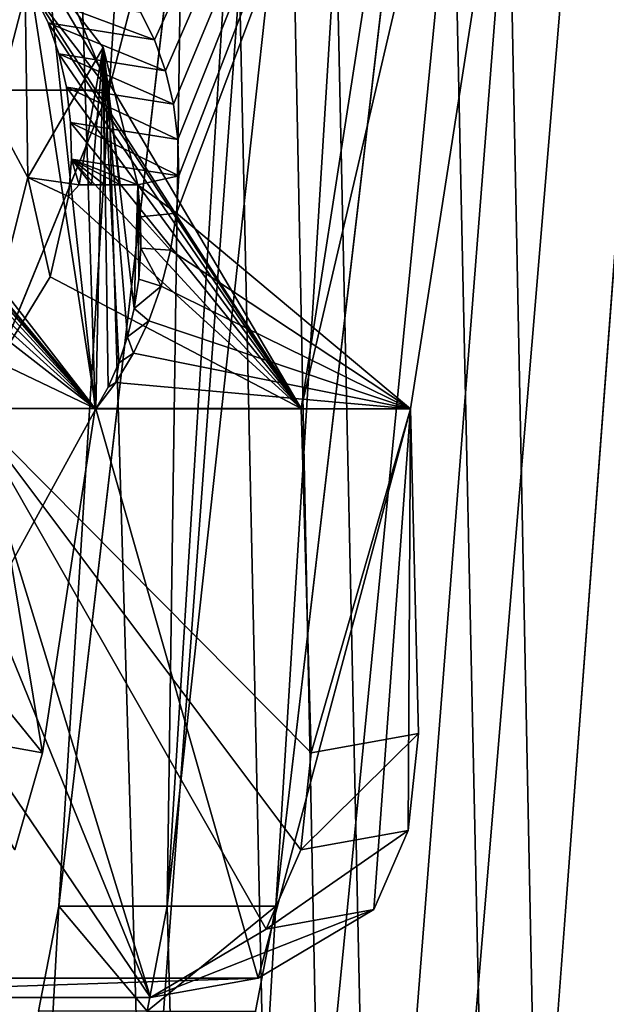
# Model space of a CAD drawing. Header units: inches. Extents: x -6.2 to 6.2, y -0.9 to 12.
# Tile 82 of 88: x 5.757 to 5.895, y 9.776 to 10.006. Entities that reach past the tile are written whole.
import ezdxf

# ---------------------------------------------------------------- set-up
doc = ezdxf.new("R2010")
doc.units = ezdxf.units.IN
doc.header["$LTSCALE"] = 67.329794
doc.header["$MEASUREMENT"] = 0
for name, color, linetype in [('177', 7, 'CONTINUOUS'), ('179', 7, 'CONTINUOUS'), ('182', 7, 'CONTINUOUS'), ('184', 7, 'CONTINUOUS'), ('313', 7, 'CONTINUOUS'), ('315', 7, 'CONTINUOUS'), ('318', 7, 'CONTINUOUS'), ('320', 7, 'CONTINUOUS'), ('323', 7, 'CONTINUOUS'), ('324', 7, 'CONTINUOUS'), ('325', 7, 'CONTINUOUS'), ('328', 7, 'CONTINUOUS'), ('329', 7, 'CONTINUOUS'), ('331', 7, 'CONTINUOUS'), ('337', 7, 'CONTINUOUS'), ('338', 7, 'CONTINUOUS'), ('353', 7, 'CONTINUOUS'), ('357', 7, 'CONTINUOUS'), ('358', 7, 'CONTINUOUS'), ('362', 7, 'CONTINUOUS'), ('431', 7, 'CONTINUOUS'), ('432', 7, 'CONTINUOUS'), ('489', 7, 'CONTINUOUS'), ('491', 7, 'CONTINUOUS'), ('499', 7, 'CONTINUOUS'), ('500', 7, 'CONTINUOUS'), ('507', 7, 'CONTINUOUS'), ('513', 7, 'CONTINUOUS'), ('514', 7, 'CONTINUOUS'), ('531', 7, 'CONTINUOUS'), ('533', 7, 'CONTINUOUS'), ('536', 7, 'CONTINUOUS'), ('538', 7, 'CONTINUOUS')]:
    doc.layers.add(name, color=color, linetype=linetype)

msp = doc.modelspace()

# ---------------------------------------------------------------- linework, layer by layer
at = {"layer": '177', "color": 252, "linetype": 'Continuous', "true_color": 0x8b959c}
for points in [[(5.79938, 5.831, 5.85015), (6.02462, 12, 6.07539), (5.54147, 5.831, 5.59224), (5.79938, 5.831, 5.85015)], [(5.54147, 5.831, 5.59224), (6.02462, 12, 6.07539), (5.76644, 9.79848, 5.81721), (5.54147, 5.831, 5.59224)], [(5.76644, 9.79848, 5.81721), (6.02462, 12, 6.07539), (5.79938, 10.331, 5.85015), (5.76644, 9.79848, 5.81721)], [(6.02462, 0, 6.07539), (6.02462, 12, 6.07539), (5.79938, 1.331, 5.85015), (6.02462, 0, 6.07539)], [(5.79938, 1.331, 5.85015), (6.02462, 12, 6.07539), (5.79938, 5.831, 5.85015), (5.79938, 1.331, 5.85015)], [(5.7617, 9.77391, 5.81247), (5.54147, 5.831, 5.59224), (5.76644, 9.79848, 5.81721), (5.7617, 9.77391, 5.81247)]]:
    msp.add_3dface(points, dxfattribs=at)
at = {"layer": '179', "color": 252, "linetype": 'Continuous', "true_color": 0x8b959c}
for points in [[(-6.0034, 0, 6.1266), (-5.9034, 12, 6.1266), (5.9034, 12, 6.1266), (-6.0034, 0, 6.1266)], [(6.0034, 0, 6.1266), (-6.0034, 0, 6.1266), (6.0034, 12, 6.1266), (6.0034, 0, 6.1266)], [(6.0034, 12, 6.1266), (-6.0034, 0, 6.1266), (5.9034, 12, 6.1266), (6.0034, 12, 6.1266)]]:
    msp.add_3dface(points, dxfattribs=at)
at = {"layer": '182', "color": 252, "linetype": 'Continuous', "true_color": 0x8b959c}
for points in [[(6.03522, 12, 6.03522), (6.05, 0, 6.05), (5.82477, 10.331, 5.82477), (6.03522, 12, 6.03522)], [(5.82477, 5.831, 5.82477), (5.56685, 5.831, 5.56685), (5.41297, 11.12, 5.41297), (5.82477, 5.831, 5.82477)], [(5.82477, 5.831, 5.82477), (5.41297, 11.12, 5.41297), (5.5998, 9.79848, 5.5998), (5.82477, 5.831, 5.82477)], [(5.82477, 10.331, 5.82477), (6.05, 0, 6.05), (5.79182, 9.79848, 5.79182), (5.82477, 10.331, 5.82477)], [(5.60453, 9.77391, 5.60453), (5.82477, 5.831, 5.82477), (5.5998, 9.79848, 5.5998), (5.60453, 9.77391, 5.60453)], [(5.79182, 9.79848, 5.79182), (6.05, 0, 6.05), (5.78709, 9.77391, 5.78709), (5.79182, 9.79848, 5.79182)]]:
    msp.add_3dface(points, dxfattribs=at)
at = {"layer": '184', "color": 252, "linetype": 'Continuous', "true_color": 0x8b959c}
for points in [[(-6.0034, 12, 6.1625), (-6.0034, 0, 6.1625), (6.0034, 0, 6.1625), (-6.0034, 12, 6.1625)], [(-5.9034, 12, 6.1625), (-6.0034, 12, 6.1625), (6.0034, 0, 6.1625), (-5.9034, 12, 6.1625)], [(5.9034, 12, 6.1625), (-5.9034, 12, 6.1625), (6.0034, 0, 6.1625), (5.9034, 12, 6.1625)]]:
    msp.add_3dface(points, dxfattribs=at)
at = {"layer": '313', "color": 252, "linetype": 'Continuous', "true_color": 0x8b959c}
for points in [[(5.68908, 10.01984, 5.65976), (5.69439, 9.915, 5.64613), (5.78789, 9.77712, 5.71472), (5.68908, 10.01984, 5.65976)], [(5.74549, 9.915, 5.69723), (5.68908, 10.01984, 5.65976), (5.78789, 9.77712, 5.71472), (5.74549, 9.915, 5.69723)], [(5.75918, 9.96904, 5.72069), (5.73185, 10.01984, 5.70253), (5.74549, 9.915, 5.69723), (5.75918, 9.96904, 5.72069)], [(5.78789, 9.77712, 5.71472), (5.69439, 9.915, 5.64613), (5.6769, 9.77712, 5.60373), (5.78789, 9.77712, 5.71472)], [(5.82316, 9.915, 5.7749), (5.74549, 9.915, 5.69723), (5.82546, 9.83434, 5.76263), (5.82316, 9.915, 5.7749)], [(5.82546, 9.83434, 5.76263), (5.74549, 9.915, 5.69723), (5.82305, 9.81166, 5.75613), (5.82546, 9.83434, 5.76263)], [(5.82305, 9.81166, 5.75613), (5.74549, 9.915, 5.69723), (5.81499, 9.79312, 5.74471), (5.82305, 9.81166, 5.75613)], [(5.81499, 9.79312, 5.74471), (5.74549, 9.915, 5.69723), (5.78789, 9.77712, 5.71472), (5.81499, 9.79312, 5.74471)]]:
    msp.add_3dface(points, dxfattribs=at)
at = {"layer": '315', "color": 252, "linetype": 'Continuous', "true_color": 0x8b959c}
for points in [[(5.76074, 10.01181, 5.69446), (5.82316, 9.915, 5.7749), (5.62709, 10.24708, 5.517), (5.76074, 10.01181, 5.69446)], [(5.62709, 10.24708, 5.517), (5.82316, 9.915, 5.7749), (5.87462, 10.24708, 5.76453), (5.62709, 10.24708, 5.517)], [(5.76394, 10.00527, 5.69887), (5.82316, 9.915, 5.7749), (5.76074, 10.01181, 5.69446), (5.76394, 10.00527, 5.69887)], [(5.76645, 9.99801, 5.70274), (5.82316, 9.915, 5.7749), (5.76394, 10.00527, 5.69887), (5.76645, 9.99801, 5.70274)], [(5.76822, 9.99017, 5.70596), (5.82316, 9.915, 5.7749), (5.76645, 9.99801, 5.70274), (5.76822, 9.99017, 5.70596)], [(5.7692, 9.98188, 5.70849), (5.82316, 9.915, 5.7749), (5.76822, 9.99017, 5.70596), (5.7692, 9.98188, 5.70849)], [(5.76937, 9.9733, 5.71025), (5.82316, 9.915, 5.7749), (5.7692, 9.98188, 5.70849), (5.76937, 9.9733, 5.71025)], [(5.76871, 9.9646, 5.71122), (5.82316, 9.915, 5.7749), (5.76937, 9.9733, 5.71025), (5.76871, 9.9646, 5.71122)], [(5.76443, 9.94578, 5.71044), (5.82316, 9.915, 5.7749), (5.76871, 9.9646, 5.71122), (5.76443, 9.94578, 5.71044)], [(5.74549, 9.915, 5.69723), (5.82316, 9.915, 5.7749), (5.76443, 9.94578, 5.71044), (5.74549, 9.915, 5.69723)]]:
    msp.add_3dface(points, dxfattribs=at)
at = {"layer": '318', "color": 252, "linetype": 'Continuous', "true_color": 0x8b959c}
for points in [[(5.75842, 10.02335, 5.67855), (5.70208, 9.78167, 5.57855), (5.73495, 10.03213, 5.65667), (5.75842, 10.02335, 5.67855)], [(5.77507, 9.91493, 5.67561), (5.70208, 9.78167, 5.57855), (5.75842, 10.02335, 5.67855), (5.77507, 9.91493, 5.67561)], [(5.77684, 9.99946, 5.69266), (5.77507, 9.91493, 5.67561), (5.75842, 10.02335, 5.67855), (5.77684, 9.99946, 5.69266)], [(5.77798, 9.91999, 5.67944), (5.77507, 9.91493, 5.67561), (5.77684, 9.99946, 5.69266), (5.77798, 9.91999, 5.67944)], [(5.78049, 9.92563, 5.68297), (5.77798, 9.91999, 5.67944), (5.77684, 9.99946, 5.69266), (5.78049, 9.92563, 5.68297)], [(5.78254, 9.93176, 5.68613), (5.78049, 9.92563, 5.68297), (5.77684, 9.99946, 5.69266), (5.78254, 9.93176, 5.68613)], [(5.7841, 9.93835, 5.68888), (5.78254, 9.93176, 5.68613), (5.77684, 9.99946, 5.69266), (5.7841, 9.93835, 5.68888)], [(5.78495, 9.9673, 5.69496), (5.7841, 9.93835, 5.68888), (5.77684, 9.99946, 5.69266), (5.78495, 9.9673, 5.69496)], [(5.78514, 9.94528, 5.69117), (5.7841, 9.93835, 5.68888), (5.78495, 9.9673, 5.69496), (5.78514, 9.94528, 5.69117)], [(5.78564, 9.95248, 5.69296), (5.78514, 9.94528, 5.69117), (5.78495, 9.9673, 5.69496), (5.78564, 9.95248, 5.69296)], [(5.78558, 9.95985, 5.69424), (5.78564, 9.95248, 5.69296), (5.78495, 9.9673, 5.69496), (5.78558, 9.95985, 5.69424)], [(5.81307, 9.78167, 5.68954), (5.70208, 9.78167, 5.57855), (5.77507, 9.91493, 5.67561), (5.81307, 9.78167, 5.68954)], [(5.84876, 9.91493, 5.74931), (5.81307, 9.78167, 5.68954), (5.77507, 9.91493, 5.67561), (5.84876, 9.91493, 5.74931)], [(5.84017, 9.79767, 5.71953), (5.81307, 9.78167, 5.68954), (5.84876, 9.91493, 5.74931), (5.84017, 9.79767, 5.71953)], [(5.84823, 9.81621, 5.73095), (5.84017, 9.79767, 5.71953), (5.84876, 9.91493, 5.74931), (5.84823, 9.81621, 5.73095)], [(5.85064, 9.83888, 5.73745), (5.84823, 9.81621, 5.73095), (5.84876, 9.91493, 5.74931), (5.85064, 9.83888, 5.73745)]]:
    msp.add_3dface(points, dxfattribs=at)
at = {"layer": '320', "color": 252, "linetype": 'Continuous', "true_color": 0x8b959c}
for points in [[(5.89979, 10.2424, 5.73936), (5.64231, 9.91493, 5.54286), (5.65225, 10.2424, 5.49183), (5.89979, 10.2424, 5.73936)], [(5.64231, 9.91493, 5.54286), (5.89979, 10.2424, 5.73936), (5.72278, 10.00772, 5.60605), (5.64231, 9.91493, 5.54286)], [(5.78557, 10.00772, 5.66884), (5.89979, 10.2424, 5.73936), (5.78883, 10.00124, 5.67331), (5.78557, 10.00772, 5.66884)], [(5.78883, 10.00124, 5.67331), (5.89979, 10.2424, 5.73936), (5.79141, 9.99404, 5.67723), (5.78883, 10.00124, 5.67331)], [(5.79141, 9.99404, 5.67723), (5.89979, 10.2424, 5.73936), (5.79326, 9.98623, 5.68053), (5.79141, 9.99404, 5.67723)], [(5.79326, 9.98623, 5.68053), (5.89979, 10.2424, 5.73936), (5.79431, 9.97797, 5.68312), (5.79326, 9.98623, 5.68053)], [(5.89979, 10.2424, 5.73936), (5.84876, 9.91493, 5.74931), (5.79397, 9.9607, 5.686), (5.89979, 10.2424, 5.73936)], [(5.79455, 9.9694, 5.68496), (5.89979, 10.2424, 5.73936), (5.79397, 9.9607, 5.686), (5.79455, 9.9694, 5.68496)], [(5.79431, 9.97797, 5.68312), (5.89979, 10.2424, 5.73936), (5.79455, 9.9694, 5.68496), (5.79431, 9.97797, 5.68312)], [(5.79397, 9.9607, 5.686), (5.84876, 9.91493, 5.74931), (5.79258, 9.95203, 5.68622), (5.79397, 9.9607, 5.686)], [(5.79258, 9.95203, 5.68622), (5.84876, 9.91493, 5.74931), (5.7904, 9.94358, 5.68562), (5.79258, 9.95203, 5.68622)], [(5.7904, 9.94358, 5.68562), (5.84876, 9.91493, 5.74931), (5.7875, 9.9355, 5.68421), (5.7904, 9.94358, 5.68562)], [(5.7875, 9.9355, 5.68421), (5.84876, 9.91493, 5.74931), (5.78392, 9.92794, 5.68204), (5.7875, 9.9355, 5.68421)], [(5.78392, 9.92794, 5.68204), (5.84876, 9.91493, 5.74931), (5.77975, 9.92105, 5.67915), (5.78392, 9.92794, 5.68204)], [(5.84876, 9.91493, 5.74931), (5.77507, 9.91493, 5.67561), (5.77975, 9.92105, 5.67915), (5.84876, 9.91493, 5.74931)]]:
    msp.add_3dface(points, dxfattribs=at)
at = {"layer": '323', "color": 252, "linetype": 'Continuous', "true_color": 0x8b959c}
for points in [[(5.82316, 9.915, 5.7749), (5.82546, 9.83434, 5.76263), (5.84876, 9.91493, 5.74931), (5.82316, 9.915, 5.7749)], [(5.82546, 9.83434, 5.76263), (5.85064, 9.83888, 5.73745), (5.84876, 9.91493, 5.74931), (5.82546, 9.83434, 5.76263)]]:
    msp.add_3dface(points, dxfattribs=at)
at = {"layer": '324', "color": 252, "linetype": 'Continuous', "true_color": 0x8b959c}
for points in [[(5.82546, 9.83434, 5.76263), (5.82305, 9.81166, 5.75613), (5.85064, 9.83888, 5.73745), (5.82546, 9.83434, 5.76263)], [(5.82305, 9.81166, 5.75613), (5.84823, 9.81621, 5.73095), (5.85064, 9.83888, 5.73745), (5.82305, 9.81166, 5.75613)], [(5.82305, 9.81166, 5.75613), (5.81499, 9.79312, 5.74471), (5.84823, 9.81621, 5.73095), (5.82305, 9.81166, 5.75613)], [(5.81499, 9.79312, 5.74471), (5.84017, 9.79767, 5.71953), (5.84823, 9.81621, 5.73095), (5.81499, 9.79312, 5.74471)], [(5.81499, 9.79312, 5.74471), (5.78789, 9.77712, 5.71472), (5.84017, 9.79767, 5.71953), (5.81499, 9.79312, 5.74471)], [(5.78789, 9.77712, 5.71472), (5.81307, 9.78167, 5.68954), (5.84017, 9.79767, 5.71953), (5.78789, 9.77712, 5.71472)]]:
    msp.add_3dface(points, dxfattribs=at)
at = {"layer": '325', "color": 252, "linetype": 'Continuous', "true_color": 0x8b959c}
for points in [[(5.78789, 9.77712, 5.71472), (5.6769, 9.77712, 5.60373), (5.81307, 9.78167, 5.68954), (5.78789, 9.77712, 5.71472)], [(5.6769, 9.77712, 5.60373), (5.70208, 9.78167, 5.57855), (5.81307, 9.78167, 5.68954), (5.6769, 9.77712, 5.60373)]]:
    msp.add_3dface(points, dxfattribs=at)
at = {"layer": '328', "color": 252, "linetype": 'Continuous', "true_color": 0x8b959c}
for points in [[(5.73185, 10.01984, 5.70253), (5.75918, 9.96904, 5.72069), (5.75842, 10.02335, 5.67855), (5.73185, 10.01984, 5.70253)], [(5.75918, 9.96904, 5.72069), (5.77684, 9.99946, 5.69266), (5.75842, 10.02335, 5.67855), (5.75918, 9.96904, 5.72069)], [(5.77684, 9.99946, 5.69266), (5.75918, 9.96904, 5.72069), (5.77122, 9.96732, 5.70879), (5.77684, 9.99946, 5.69266)], [(5.77409, 9.9673, 5.70591), (5.77684, 9.99946, 5.69266), (5.77122, 9.96732, 5.70879), (5.77409, 9.9673, 5.70591)], [(5.77712, 9.9673, 5.70286), (5.77684, 9.99946, 5.69266), (5.77409, 9.9673, 5.70591), (5.77712, 9.9673, 5.70286)], [(5.78495, 9.9673, 5.69496), (5.77684, 9.99946, 5.69266), (5.78082, 9.9673, 5.69914), (5.78495, 9.9673, 5.69496)], [(5.78082, 9.9673, 5.69914), (5.77684, 9.99946, 5.69266), (5.77712, 9.9673, 5.70286), (5.78082, 9.9673, 5.69914)], [(5.75918, 9.96904, 5.72069), (5.74549, 9.915, 5.69723), (5.76443, 9.94578, 5.71044), (5.75918, 9.96904, 5.72069)], [(5.75918, 9.96904, 5.72069), (5.76443, 9.94578, 5.71044), (5.76871, 9.9646, 5.71122), (5.75918, 9.96904, 5.72069)], [(5.75918, 9.96904, 5.72069), (5.76871, 9.9646, 5.71122), (5.77122, 9.96732, 5.70879), (5.75918, 9.96904, 5.72069)]]:
    msp.add_3dface(points, dxfattribs=at)
at = {"layer": '329', "color": 252, "linetype": 'Continuous', "true_color": 0x8b959c}
for points in [[(5.76394, 10.00527, 5.69887), (5.76074, 10.01181, 5.69446), (5.78883, 10.00124, 5.67331), (5.76394, 10.00527, 5.69887)], [(5.76074, 10.01181, 5.69446), (5.78557, 10.00772, 5.66884), (5.78883, 10.00124, 5.67331), (5.76074, 10.01181, 5.69446)], [(5.76645, 9.99801, 5.70274), (5.76394, 10.00527, 5.69887), (5.79141, 9.99404, 5.67723), (5.76645, 9.99801, 5.70274)], [(5.76394, 10.00527, 5.69887), (5.78883, 10.00124, 5.67331), (5.79141, 9.99404, 5.67723), (5.76394, 10.00527, 5.69887)], [(5.76822, 9.99017, 5.70596), (5.76645, 9.99801, 5.70274), (5.79326, 9.98623, 5.68053), (5.76822, 9.99017, 5.70596)], [(5.76645, 9.99801, 5.70274), (5.79141, 9.99404, 5.67723), (5.79326, 9.98623, 5.68053), (5.76645, 9.99801, 5.70274)], [(5.7692, 9.98188, 5.70849), (5.76822, 9.99017, 5.70596), (5.79431, 9.97797, 5.68312), (5.7692, 9.98188, 5.70849)], [(5.76822, 9.99017, 5.70596), (5.79326, 9.98623, 5.68053), (5.79431, 9.97797, 5.68312), (5.76822, 9.99017, 5.70596)], [(5.76937, 9.9733, 5.71025), (5.7692, 9.98188, 5.70849), (5.79455, 9.9694, 5.68496), (5.76937, 9.9733, 5.71025)], [(5.7692, 9.98188, 5.70849), (5.79431, 9.97797, 5.68312), (5.79455, 9.9694, 5.68496), (5.7692, 9.98188, 5.70849)], [(5.76871, 9.9646, 5.71122), (5.76937, 9.9733, 5.71025), (5.77122, 9.96732, 5.70879), (5.76871, 9.9646, 5.71122)], [(5.78495, 9.9673, 5.69496), (5.76937, 9.9733, 5.71025), (5.79455, 9.9694, 5.68496), (5.78495, 9.9673, 5.69496)], [(5.76937, 9.9733, 5.71025), (5.78495, 9.9673, 5.69496), (5.78082, 9.9673, 5.69914), (5.76937, 9.9733, 5.71025)], [(5.76937, 9.9733, 5.71025), (5.78082, 9.9673, 5.69914), (5.77712, 9.9673, 5.70286), (5.76937, 9.9733, 5.71025)], [(5.76937, 9.9733, 5.71025), (5.77712, 9.9673, 5.70286), (5.77409, 9.9673, 5.70591), (5.76937, 9.9733, 5.71025)], [(5.76937, 9.9733, 5.71025), (5.77409, 9.9673, 5.70591), (5.77122, 9.96732, 5.70879), (5.76937, 9.9733, 5.71025)], [(5.78495, 9.9673, 5.69496), (5.79455, 9.9694, 5.68496), (5.79397, 9.9607, 5.686), (5.78495, 9.9673, 5.69496)], [(5.78558, 9.95985, 5.69424), (5.78495, 9.9673, 5.69496), (5.79397, 9.9607, 5.686), (5.78558, 9.95985, 5.69424)], [(5.78558, 9.95985, 5.69424), (5.79397, 9.9607, 5.686), (5.79258, 9.95203, 5.68622), (5.78558, 9.95985, 5.69424)], [(5.78564, 9.95248, 5.69296), (5.78558, 9.95985, 5.69424), (5.79258, 9.95203, 5.68622), (5.78564, 9.95248, 5.69296)], [(5.78514, 9.94528, 5.69117), (5.78564, 9.95248, 5.69296), (5.7904, 9.94358, 5.68562), (5.78514, 9.94528, 5.69117)], [(5.78564, 9.95248, 5.69296), (5.79258, 9.95203, 5.68622), (5.7904, 9.94358, 5.68562), (5.78564, 9.95248, 5.69296)], [(5.7841, 9.93835, 5.68888), (5.78514, 9.94528, 5.69117), (5.7904, 9.94358, 5.68562), (5.7841, 9.93835, 5.68888)], [(5.7841, 9.93835, 5.68888), (5.7904, 9.94358, 5.68562), (5.7875, 9.9355, 5.68421), (5.7841, 9.93835, 5.68888)], [(5.78254, 9.93176, 5.68613), (5.7841, 9.93835, 5.68888), (5.7875, 9.9355, 5.68421), (5.78254, 9.93176, 5.68613)], [(5.78254, 9.93176, 5.68613), (5.7875, 9.9355, 5.68421), (5.78392, 9.92794, 5.68204), (5.78254, 9.93176, 5.68613)], [(5.78049, 9.92563, 5.68297), (5.78254, 9.93176, 5.68613), (5.78392, 9.92794, 5.68204), (5.78049, 9.92563, 5.68297)], [(5.78049, 9.92563, 5.68297), (5.78392, 9.92794, 5.68204), (5.77975, 9.92105, 5.67915), (5.78049, 9.92563, 5.68297)], [(5.77798, 9.91999, 5.67944), (5.78049, 9.92563, 5.68297), (5.77975, 9.92105, 5.67915), (5.77798, 9.91999, 5.67944)], [(5.77507, 9.91493, 5.67561), (5.77798, 9.91999, 5.67944), (5.77975, 9.92105, 5.67915), (5.77507, 9.91493, 5.67561)]]:
    msp.add_3dface(points, dxfattribs=at)
at = {"layer": '331', "color": 252, "linetype": 'Continuous', "true_color": 0x8b959c}
for points in [[(5.87462, 10.24708, 5.76453), (5.82316, 9.915, 5.7749), (5.89979, 10.2424, 5.73936), (5.87462, 10.24708, 5.76453)], [(5.82316, 9.915, 5.7749), (5.84876, 9.91493, 5.74931), (5.89979, 10.2424, 5.73936), (5.82316, 9.915, 5.7749)]]:
    msp.add_3dface(points, dxfattribs=at)
at = {"layer": '337', "color": 252, "linetype": 'Continuous', "true_color": 0x8b959c}
for points in [[(5.7617, 9.77391, 5.81247), (5.76644, 9.79848, 5.81721), (5.78709, 9.77391, 5.78709), (5.7617, 9.77391, 5.81247)], [(5.76644, 9.79848, 5.81721), (5.79182, 9.79848, 5.79182), (5.78709, 9.77391, 5.78709), (5.76644, 9.79848, 5.81721)]]:
    msp.add_3dface(points, dxfattribs=at)
at = {"layer": '338', "color": 252, "linetype": 'Continuous', "true_color": 0x8b959c}
for points in [[(5.76644, 9.79848, 5.81721), (5.79938, 10.331, 5.85015), (5.79182, 9.79848, 5.79182), (5.76644, 9.79848, 5.81721)], [(5.79938, 10.331, 5.85015), (5.82477, 10.331, 5.82477), (5.79182, 9.79848, 5.79182), (5.79938, 10.331, 5.85015)]]:
    msp.add_3dface(points, dxfattribs=at)
at = {"layer": '353', "color": 252, "linetype": 'Continuous', "true_color": 0x8b959c}
for points in [[(5.85015, 5.831, -5.79938), (6.07539, 12, -6.02462), (5.59224, 5.831, -5.54147), (5.85015, 5.831, -5.79938)], [(5.59224, 5.831, -5.54147), (6.07539, 12, -6.02462), (5.81721, 9.79848, -5.76644), (5.59224, 5.831, -5.54147)], [(5.81721, 9.79848, -5.76644), (6.07539, 12, -6.02462), (5.85015, 10.331, -5.79938), (5.81721, 9.79848, -5.76644)], [(6.07539, 0, -6.02462), (6.07539, 12, -6.02462), (5.85015, 1.331, -5.79938), (6.07539, 0, -6.02462)], [(5.85015, 1.331, -5.79938), (6.07539, 12, -6.02462), (5.85015, 5.831, -5.79938), (5.85015, 1.331, -5.79938)], [(5.81247, 9.77391, -5.7617), (5.59224, 5.831, -5.54147), (5.81721, 9.79848, -5.76644), (5.81247, 9.77391, -5.7617)]]:
    msp.add_3dface(points, dxfattribs=at)
at = {"layer": '357', "color": 252, "linetype": 'Continuous', "true_color": 0x8b959c}
for points in [[(6.06061, 12, 6.00984), (6.07539, 0, 6.02462), (5.85378, 10.931, 5.80301), (6.06061, 12, 6.00984)], [(5.85378, 10.931, 5.80301), (6.07539, 0, 6.02462), (5.85378, 10.281, 5.80301), (5.85378, 10.931, 5.80301)], [(5.77812, 9.9895, 5.72735), (5.74965, 10.05922, 5.69888), (5.85378, 10.281, 5.80301), (5.77812, 9.9895, 5.72735)], [(6.07539, 0, 6.02462), (5.77812, 9.9895, 5.72735), (5.85378, 10.281, 5.80301), (6.07539, 0, 6.02462)], [(5.77812, 9.9895, 5.72735), (6.07539, 0, 6.02462), (5.74965, 9.91978, 5.69888), (5.77812, 9.9895, 5.72735)], [(5.74965, 9.91978, 5.69888), (5.85378, 6.431, 5.80301), (5.69273, 9.91978, 5.64196), (5.74965, 9.91978, 5.69888)], [(5.69273, 9.91978, 5.64196), (5.85378, 6.431, 5.80301), (5.77812, 8.031, 5.72735), (5.69273, 9.91978, 5.64196)], [(5.74965, 8.10072, 5.69888), (5.69273, 9.91978, 5.64196), (5.77812, 8.031, 5.72735), (5.74965, 8.10072, 5.69888)], [(6.07539, 0, 6.02462), (5.85378, 6.431, 5.80301), (5.74965, 9.91978, 5.69888), (6.07539, 0, 6.02462)]]:
    msp.add_3dface(points, dxfattribs=at)
at = {"layer": '358', "color": 252, "linetype": 'Continuous', "true_color": 0x8b959c}
for points in [[(6.03522, 12, -6.03522), (6.05, 0, -6.05), (5.82477, 10.331, -5.82477), (6.03522, 12, -6.03522)], [(5.82477, 5.831, -5.82477), (5.56685, 5.831, -5.56685), (5.41297, 11.12, -5.41297), (5.82477, 5.831, -5.82477)], [(5.82477, 5.831, -5.82477), (5.41297, 11.12, -5.41297), (5.5998, 9.79848, -5.5998), (5.82477, 5.831, -5.82477)], [(5.82477, 10.331, -5.82477), (6.05, 0, -6.05), (5.79182, 9.79848, -5.79182), (5.82477, 10.331, -5.82477)], [(5.60453, 9.77391, -5.60453), (5.82477, 5.831, -5.82477), (5.5998, 9.79848, -5.5998), (5.60453, 9.77391, -5.60453)], [(5.79182, 9.79848, -5.79182), (6.05, 0, -6.05), (5.78709, 9.77391, -5.78709), (5.79182, 9.79848, -5.79182)]]:
    msp.add_3dface(points, dxfattribs=at)
at = {"layer": '362', "color": 252, "linetype": 'Continuous', "true_color": 0x8b959c}
for points in [[(6.05, 12, 6.05), (5.82839, 10.281, 5.82839), (5.66735, 8.10072, 5.66735), (6.05, 12, 6.05)], [(5.72427, 8.10072, 5.72427), (6.05, 12, 6.05), (5.66735, 8.10072, 5.66735), (5.72427, 8.10072, 5.72427)], [(5.75273, 8.031, 5.75273), (6.05, 12, 6.05), (5.72427, 8.10072, 5.72427), (5.75273, 8.031, 5.75273)], [(5.82839, 6.431, 5.82839), (6.05, 12, 6.05), (5.75273, 8.031, 5.75273), (5.82839, 6.431, 5.82839)], [(6.05, 0, 6.05), (6.05, 12, 6.05), (5.82839, 1.281, 5.82839), (6.05, 0, 6.05)], [(5.82839, 1.281, 5.82839), (6.05, 12, 6.05), (5.82839, 1.931, 5.82839), (5.82839, 1.281, 5.82839)], [(5.82839, 1.931, 5.82839), (6.05, 12, 6.05), (5.82839, 5.781, 5.82839), (5.82839, 1.931, 5.82839)], [(5.82839, 5.781, 5.82839), (6.05, 12, 6.05), (5.82839, 6.431, 5.82839), (5.82839, 5.781, 5.82839)], [(5.82839, 10.281, 5.82839), (5.75273, 9.9895, 5.75273), (5.66735, 8.10072, 5.66735), (5.82839, 10.281, 5.82839)], [(5.75273, 9.9895, 5.75273), (5.82839, 10.281, 5.82839), (5.72427, 10.05922, 5.72427), (5.75273, 9.9895, 5.75273)]]:
    msp.add_3dface(points, dxfattribs=at)
at = {"layer": '431', "color": 252, "linetype": 'Continuous', "true_color": 0x8b959c}
msp.add_3dface([(5.77812, 9.9895, 5.72735), (5.74965, 9.91978, 5.69888), (5.75273, 9.9895, 5.75273), (5.77812, 9.9895, 5.72735)], dxfattribs=at)
at = {"layer": '432', "color": 252, "linetype": 'Continuous', "true_color": 0x8b959c}
for points in [[(5.74965, 10.05922, 5.69888), (5.77812, 9.9895, 5.72735), (5.72427, 10.05922, 5.72427), (5.74965, 10.05922, 5.69888)], [(5.77812, 9.9895, 5.72735), (5.75273, 9.9895, 5.75273), (5.72427, 10.05922, 5.72427), (5.77812, 9.9895, 5.72735)]]:
    msp.add_3dface(points, dxfattribs=at)
at = {"layer": '489', "color": 252, "linetype": 'Continuous', "true_color": 0x8b959c}
for points in [[(5.7749, 9.915, -5.82316), (5.69723, 9.915, -5.74549), (5.76263, 9.83434, -5.82546), (5.7749, 9.915, -5.82316)], [(5.76263, 9.83434, -5.82546), (5.69723, 9.915, -5.74549), (5.75613, 9.81166, -5.82305), (5.76263, 9.83434, -5.82546)]]:
    msp.add_3dface(points, dxfattribs=at)
at = {"layer": '491', "color": 252, "linetype": 'Continuous', "true_color": 0x8b959c}
for points in [[(5.69446, 10.01181, -5.76074), (5.7749, 9.915, -5.82316), (5.517, 10.24708, -5.62709), (5.69446, 10.01181, -5.76074)], [(5.517, 10.24708, -5.62709), (5.7749, 9.915, -5.82316), (5.76453, 10.24708, -5.87462), (5.517, 10.24708, -5.62709)], [(5.69887, 10.00527, -5.76394), (5.7749, 9.915, -5.82316), (5.69446, 10.01181, -5.76074), (5.69887, 10.00527, -5.76394)], [(5.70274, 9.99801, -5.76645), (5.7749, 9.915, -5.82316), (5.69887, 10.00527, -5.76394), (5.70274, 9.99801, -5.76645)], [(5.70596, 9.99017, -5.76822), (5.7749, 9.915, -5.82316), (5.70274, 9.99801, -5.76645), (5.70596, 9.99017, -5.76822)], [(5.70849, 9.98188, -5.7692), (5.7749, 9.915, -5.82316), (5.70596, 9.99017, -5.76822), (5.70849, 9.98188, -5.7692)], [(5.71025, 9.9733, -5.76937), (5.7749, 9.915, -5.82316), (5.70849, 9.98188, -5.7692), (5.71025, 9.9733, -5.76937)], [(5.71122, 9.9646, -5.76871), (5.7749, 9.915, -5.82316), (5.71025, 9.9733, -5.76937), (5.71122, 9.9646, -5.76871)], [(5.71044, 9.94578, -5.76443), (5.7749, 9.915, -5.82316), (5.71122, 9.9646, -5.76871), (5.71044, 9.94578, -5.76443)], [(5.69723, 9.915, -5.74549), (5.7749, 9.915, -5.82316), (5.71044, 9.94578, -5.76443), (5.69723, 9.915, -5.74549)]]:
    msp.add_3dface(points, dxfattribs=at)
at = {"layer": '499', "color": 252, "linetype": 'Continuous', "true_color": 0x8b959c}
for points in [[(5.76263, 9.83434, -5.82546), (5.73745, 9.83888, -5.85064), (5.74931, 9.91493, -5.84876), (5.76263, 9.83434, -5.82546)], [(5.7749, 9.915, -5.82316), (5.76263, 9.83434, -5.82546), (5.74931, 9.91493, -5.84876), (5.7749, 9.915, -5.82316)]]:
    msp.add_3dface(points, dxfattribs=at)
at = {"layer": '500', "color": 252, "linetype": 'Continuous', "true_color": 0x8b959c}
msp.add_3dface([(5.76263, 9.83434, -5.82546), (5.75613, 9.81166, -5.82305), (5.73745, 9.83888, -5.85064), (5.76263, 9.83434, -5.82546)], dxfattribs=at)
at = {"layer": '507', "color": 252, "linetype": 'Continuous', "true_color": 0x8b959c}
for points in [[(5.76453, 10.24708, -5.87462), (5.7749, 9.915, -5.82316), (5.73936, 10.2424, -5.89979), (5.76453, 10.24708, -5.87462)], [(5.7749, 9.915, -5.82316), (5.74931, 9.91493, -5.84876), (5.73936, 10.2424, -5.89979), (5.7749, 9.915, -5.82316)]]:
    msp.add_3dface(points, dxfattribs=at)
at = {"layer": '513', "color": 252, "linetype": 'Continuous', "true_color": 0x8b959c}
for points in [[(5.81247, 9.77391, -5.7617), (5.81721, 9.79848, -5.76644), (5.78709, 9.77391, -5.78709), (5.81247, 9.77391, -5.7617)], [(5.81721, 9.79848, -5.76644), (5.79182, 9.79848, -5.79182), (5.78709, 9.77391, -5.78709), (5.81721, 9.79848, -5.76644)]]:
    msp.add_3dface(points, dxfattribs=at)
at = {"layer": '514', "color": 252, "linetype": 'Continuous', "true_color": 0x8b959c}
for points in [[(5.81721, 9.79848, -5.76644), (5.85015, 10.331, -5.79938), (5.79182, 9.79848, -5.79182), (5.81721, 9.79848, -5.76644)], [(5.85015, 10.331, -5.79938), (5.82477, 10.331, -5.82477), (5.79182, 9.79848, -5.79182), (5.85015, 10.331, -5.79938)]]:
    msp.add_3dface(points, dxfattribs=at)
at = {"layer": '531', "color": 252, "linetype": 'Continuous', "true_color": 0x8b959c}
for points in [[(-6.0034, 0, -6.1266), (6.0034, 0, -6.1266), (-6.0034, 12, -6.1266), (-6.0034, 0, -6.1266)], [(-6.0034, 12, -6.1266), (6.0034, 0, -6.1266), (-5.9034, 12, -6.1266), (-6.0034, 12, -6.1266)], [(6.0034, 0, -6.1266), (5.9034, 12, -6.1266), (-5.9034, 12, -6.1266), (6.0034, 0, -6.1266)]]:
    msp.add_3dface(points, dxfattribs=at)
at = {"layer": '533', "color": 252, "linetype": 'Continuous', "true_color": 0x8b959c}
for points in [[(6.00984, 12, -6.06061), (6.02462, 0, -6.07539), (5.80301, 10.931, -5.85378), (6.00984, 12, -6.06061)], [(5.80301, 10.931, -5.85378), (6.02462, 0, -6.07539), (5.80301, 10.281, -5.85378), (5.80301, 10.931, -5.85378)], [(5.72735, 9.9895, -5.77812), (5.69888, 10.05922, -5.74965), (5.80301, 10.281, -5.85378), (5.72735, 9.9895, -5.77812)], [(6.02462, 0, -6.07539), (5.72735, 9.9895, -5.77812), (5.80301, 10.281, -5.85378), (6.02462, 0, -6.07539)], [(5.72735, 9.9895, -5.77812), (6.02462, 0, -6.07539), (5.69888, 9.91978, -5.74965), (5.72735, 9.9895, -5.77812)], [(5.69888, 9.91978, -5.74965), (5.80301, 6.431, -5.85378), (5.64196, 9.91978, -5.69273), (5.69888, 9.91978, -5.74965)], [(5.64196, 9.91978, -5.69273), (5.80301, 6.431, -5.85378), (5.72735, 8.031, -5.77812), (5.64196, 9.91978, -5.69273)], [(6.02462, 0, -6.07539), (5.80301, 6.431, -5.85378), (5.69888, 9.91978, -5.74965), (6.02462, 0, -6.07539)]]:
    msp.add_3dface(points, dxfattribs=at)
at = {"layer": '536', "color": 252, "linetype": 'Continuous', "true_color": 0x8b959c}
for points in [[(6.0034, 12, -6.1625), (6.0034, 0, -6.1625), (-6.0034, 0, -6.1625), (6.0034, 12, -6.1625)], [(5.9034, 12, -6.1625), (6.0034, 12, -6.1625), (-6.0034, 0, -6.1625), (5.9034, 12, -6.1625)], [(-5.9034, 12, -6.1625), (5.9034, 12, -6.1625), (-6.0034, 0, -6.1625), (-5.9034, 12, -6.1625)]]:
    msp.add_3dface(points, dxfattribs=at)
at = {"layer": '538', "color": 252, "linetype": 'Continuous', "true_color": 0x8b959c}
for points in [[(6.05, 12, -6.05), (5.82839, 10.281, -5.82839), (5.66735, 8.10072, -5.66735), (6.05, 12, -6.05)], [(5.72427, 8.10072, -5.72427), (6.05, 12, -6.05), (5.66735, 8.10072, -5.66735), (5.72427, 8.10072, -5.72427)], [(5.75273, 8.031, -5.75273), (6.05, 12, -6.05), (5.72427, 8.10072, -5.72427), (5.75273, 8.031, -5.75273)], [(5.82839, 6.431, -5.82839), (6.05, 12, -6.05), (5.75273, 8.031, -5.75273), (5.82839, 6.431, -5.82839)], [(6.05, 0, -6.05), (6.05, 12, -6.05), (5.82839, 1.281, -5.82839), (6.05, 0, -6.05)], [(5.82839, 1.281, -5.82839), (6.05, 12, -6.05), (5.82839, 1.931, -5.82839), (5.82839, 1.281, -5.82839)], [(5.82839, 1.931, -5.82839), (6.05, 12, -6.05), (5.82839, 5.781, -5.82839), (5.82839, 1.931, -5.82839)], [(5.82839, 5.781, -5.82839), (6.05, 12, -6.05), (5.82839, 6.431, -5.82839), (5.82839, 5.781, -5.82839)], [(5.82839, 10.281, -5.82839), (5.75273, 9.9895, -5.75273), (5.66735, 8.10072, -5.66735), (5.82839, 10.281, -5.82839)], [(5.75273, 9.9895, -5.75273), (5.82839, 10.281, -5.82839), (5.72427, 10.05922, -5.72427), (5.75273, 9.9895, -5.75273)]]:
    msp.add_3dface(points, dxfattribs=at)

doc.saveas('drawing.dxf')
